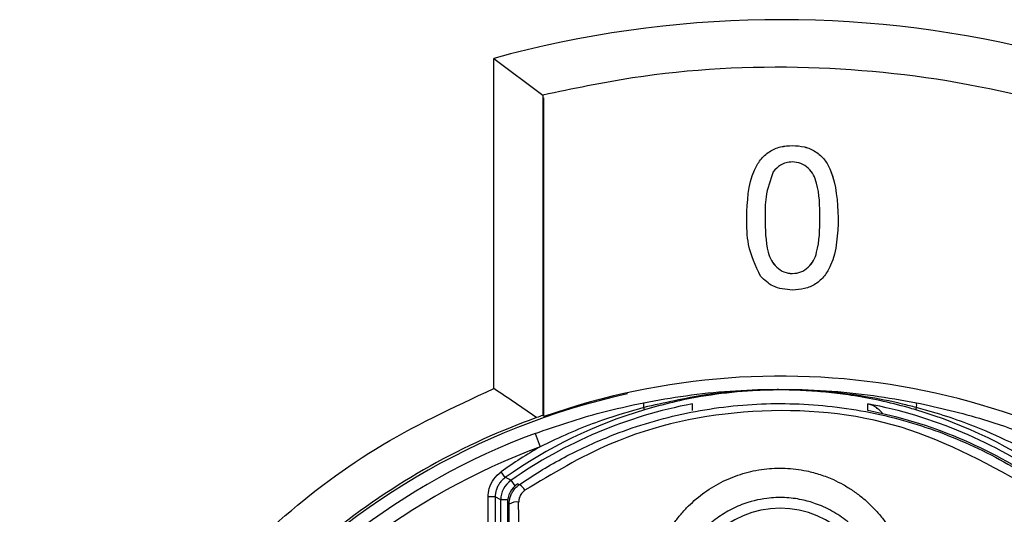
# Model space of a CAD drawing. Header units: millimetres. Extents: x -0.66 to 0.91, y -0.4 to 0.64.
# Tile 58 of 241: x 0.0082 to 0.0289, y 0.0814 to 0.0917. Entities that reach past the tile are written whole.
import ezdxf

# ---------------------------------------------------------------- set-up
doc = ezdxf.new("R2010")
doc.units = ezdxf.units.MM
doc.layers.add('FORMAT', color=7, linetype='Continuous')

msp = doc.modelspace()

# ---------------------------------------------------------------- linework, layer by layer
at = {"layer": 'FORMAT', "color": 7, "linetype": 'Continuous', "lineweight": 25}
for p, q in [((0.018153, 0.083993), (0.018153, 0.090929)), ((0.018153, 0.090929), (0.019188, 0.09016)), ((0.019188, 0.09016), (0.019188, 0.08343)), ((0.019199, 0.090157), (0.019188, 0.09016)), ((0.019206, 0.083403), (0.019206, 0.090099)), ((0.024432, 0.089099), (0.024432, 0.0891)), ((0.023471, 0.08758), (0.023471, 0.08758)), ((0.025009, 0.087581), (0.025009, 0.087581)), ((0.025394, 0.08758), (0.025394, 0.08758)), ((0.024432, 0.086409), (0.024432, 0.086409)), ((0.022327, 0.083672), (0.022326, 0.08353)), ((0.026015, 0.08353), (0.026014, 0.083672)), ((0.019188, 0.08343), (0.019206, 0.083417)), ((0.02132, 0.083547), (0.021306, 0.083594)), ((0.027021, 0.083547), (0.027035, 0.083594)), ((0.019023, 0.083049), (0.019127, 0.082768)), ((0.018396, 0.082123), (0.01831, 0.082245)), ((0.018515, 0.082065), (0.018598, 0.081946)), ((0.018658, 0.081994), (0.018695, 0.081976)), ((0.018185, 0.081715), (0.018035, 0.081715)), ((0.018035, 0.077124), (0.018035, 0.081715)), ((0.018185, 0.081715), (0.018185, 0.077166)), ((0.018302, 0.081655), (0.018185, 0.081715)), ((0.018447, 0.081655), (0.018302, 0.081655)), ((0.018478, 0.081563), (0.018441, 0.081582))]:
    msp.add_line(p, q, dxfattribs=at)
for centre, radius, start, end in [((0.024175, 0.069038), 0.0227043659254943, 349.829273, 105.381256), ((0.024183, 0.069257), 0.0149965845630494, 349.118636, 109.386044), ((0.024171, 0.069227), 0.0150000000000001, 102.347616, 247.039363), ((0.024171, 0.073977), 0.0098689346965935, 100.765278, 124.963927), ((0.021503, 0.083647), 0.0002040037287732, 166.084505, 194.974699), ((0.024171, 0.073977), 0.0098689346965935, 55.036073, 79.234722), ((0.026838, 0.083647), 0.0002040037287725, 345.025301, 13.915495), ((0.024171, 0.073977), 0.0099852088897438, 106.586224, 125.330653), ((0.024171, 0.073977), 0.0097292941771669, 55.486459, 79.069854), ((0.024171, 0.073977), 0.0099852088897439, 54.669347, 73.413776), ((0.024171, 0.069227), 0.0147499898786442, 110.426812, 246.627288), ((0.024171, 0.069227), 0.0144499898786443, 110.426812, 246.112196), ((0.024171, 0.073977), 0.0101351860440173, 119.840896, 125.330653), ((0.018802, 0.081655), 0.0005000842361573, 124.9735, 179.990427), ((-0.002121, 0.040268), 0.0466133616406, 63.723574, 63.886437), ((0.018941, 0.081582), 0.0005000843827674, 124.523214, 179.990326), ((0.018525, 0.081702), 0.0003221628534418, 28.628552, 58.190738), ((0.018633, 0.081342), 0.0002694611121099, 80.311311, 125.016639), ((0.024171, 0.079477), 0.0019999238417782, 0, 180)]:
    msp.add_arc(centre, radius, start, end, dxfattribs=at)
for centre, major_axis, ratio, start_param, end_param in [((0.023918, 0.069236), (0.01495096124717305, -0.0005965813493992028), 0.999858, 1.932317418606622, 1.941958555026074), ((0.017184, 0.064477), (1.47085953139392e-09, 0.07604999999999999), 0.017455, 4.803872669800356, 4.938988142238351), ((0.017384, 0.064477), (1.47085718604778e-09, 0.07625000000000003), 0.017409, 4.803872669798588, 4.938988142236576)]:
    msp.add_ellipse(centre, major_axis=major_axis, ratio=ratio, start_param=start_param, end_param=end_param, dxfattribs=at)
for points, knots in [([(0.0456490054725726, 0.0660864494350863), (0.045748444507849, 0.0671325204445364), (0.0459494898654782, 0.0692474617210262), (0.0456478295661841, 0.0725752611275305), (0.044818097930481, 0.0760018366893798), (0.043360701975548, 0.0793624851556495), (0.0413426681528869, 0.082459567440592), (0.0386560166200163, 0.0853633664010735), (0.0354643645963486, 0.0877137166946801), (0.031907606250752, 0.0894223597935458), (0.0283971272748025, 0.0904310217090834), (0.0247365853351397, 0.0908316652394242), (0.0216481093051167, 0.0906725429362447), (0.0198135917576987, 0.090290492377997), (0.0191880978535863, 0.0901602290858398)], [0, 0, 0, 0, 0.0749181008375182, 0.1514690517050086, 0.2373713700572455, 0.3257685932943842, 0.4117147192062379, 0.5001634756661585, 0.6069276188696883, 0.6925594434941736, 0.7806744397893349, 0.8663010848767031, 0.9544142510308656, 1, 1, 1, 1]), ([(0.0234706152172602, 0.087580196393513), (0.0234820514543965, 0.0879261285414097), (0.0234963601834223, 0.088358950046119), (0.0237509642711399, 0.0888046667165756), (0.0239384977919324, 0.0889817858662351), (0.0241773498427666, 0.0890846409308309), (0.0243471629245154, 0.0890946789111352), (0.0244321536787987, 0.0890997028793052)], [0, 0, 0, 0, 0.4991489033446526, 0.6245224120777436, 0.7495969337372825, 0.8746742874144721, 1, 1, 1, 1]), ([(0.0234706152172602, 0.087579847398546), (0.0234820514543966, 0.0879257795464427), (0.0234963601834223, 0.088358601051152), (0.0237509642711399, 0.0888043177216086), (0.0239384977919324, 0.0889814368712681), (0.0241773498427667, 0.0890842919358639), (0.0243471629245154, 0.0890943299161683), (0.0244321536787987, 0.0890993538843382)], [0, 0, 0, 0, 0.4991489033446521, 0.6245224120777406, 0.7495969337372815, 0.8746742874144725, 1, 1, 1, 1]), ([(0.0244321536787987, 0.0890997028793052), (0.0245171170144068, 0.0890942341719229), (0.0246869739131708, 0.0890833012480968), (0.0249254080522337, 0.0889814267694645), (0.0251173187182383, 0.0888075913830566), (0.025354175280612, 0.0883518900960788), (0.0253761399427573, 0.0879229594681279), (0.0253936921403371, 0.087580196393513)], [0, 0, 0, 0, 0.125373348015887, 0.2506437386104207, 0.375697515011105, 0.5011131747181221, 1, 1, 1, 1]), ([(0.0244321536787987, 0.0890993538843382), (0.0245171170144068, 0.0890938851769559), (0.0246869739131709, 0.0890829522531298), (0.0249254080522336, 0.0889810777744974), (0.0251173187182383, 0.0888072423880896), (0.025354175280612, 0.0883515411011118), (0.0253761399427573, 0.0879226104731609), (0.0253936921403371, 0.087579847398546)], [0, 0, 0, 0, 0.125373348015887, 0.2506437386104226, 0.3756975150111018, 0.5011131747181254, 1, 1, 1, 1]), ([(0.0244279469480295, 0.0887534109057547), (0.0243844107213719, 0.0887505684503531), (0.0242973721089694, 0.0887448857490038), (0.02415086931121, 0.0886827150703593), (0.0240751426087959, 0.0885990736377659), (0.024028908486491, 0.0885480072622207)], [0, 0, 0, 0, 0.2804532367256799, 0.560688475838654, 0.9999999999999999, 0.9999999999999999, 0.9999999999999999, 0.9999999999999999]), ([(0.0250090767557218, 0.0875810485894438), (0.0250063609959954, 0.0878268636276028), (0.0250029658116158, 0.08813417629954), (0.0248822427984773, 0.0884837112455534), (0.0247675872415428, 0.088628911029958), (0.0246121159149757, 0.0887360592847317), (0.024489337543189, 0.0887476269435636), (0.0244279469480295, 0.0887534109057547)], [0, 0, 0, 0, 0.5003519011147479, 0.62552918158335, 0.7505162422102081, 0.8752552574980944, 1, 1, 1, 1]), ([(0.024028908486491, 0.0885480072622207), (0.0239663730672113, 0.088373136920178), (0.0238543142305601, 0.0880597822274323), (0.0238549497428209, 0.0877277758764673), (0.0238552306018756, 0.0875810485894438)], [0, 0, 0, 0, 0.5580587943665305, 1, 1, 1, 1]), ([(0.0237620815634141, 0.0863516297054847), (0.0236597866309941, 0.0865695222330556), (0.0234764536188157, 0.0869600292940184), (0.0234724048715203, 0.0873898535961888), (0.0234706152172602, 0.087579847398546)], [0, 0, 0, 0, 0.5579733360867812, 1, 1, 1, 1]), ([(0.0238552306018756, 0.0875813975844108), (0.0238583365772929, 0.0873366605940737), (0.0238622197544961, 0.0870306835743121), (0.0239787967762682, 0.0866800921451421), (0.0240956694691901, 0.0865373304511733), (0.0242484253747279, 0.0864278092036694), (0.0243709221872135, 0.0864152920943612), (0.0244321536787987, 0.0864090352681)], [0, 0, 0, 0, 0.5003628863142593, 0.6255676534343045, 0.7505383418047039, 0.8753036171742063, 1, 1, 1, 1]), ([(0.0238552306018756, 0.0875810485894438), (0.0238583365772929, 0.0873363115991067), (0.0238622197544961, 0.0870303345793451), (0.0239787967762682, 0.0866797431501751), (0.0240956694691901, 0.0865369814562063), (0.0242484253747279, 0.0864274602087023), (0.0243709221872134, 0.0864149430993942), (0.0244321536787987, 0.086408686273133)], [0, 0, 0, 0, 0.5003628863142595, 0.6255676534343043, 0.7505383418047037, 0.8753036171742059, 1, 1, 1, 1]), ([(0.0244321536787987, 0.0864090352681), (0.024493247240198, 0.0864156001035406), (0.0246154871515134, 0.0864287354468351), (0.0247689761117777, 0.0865370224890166), (0.0248847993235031, 0.0866806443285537), (0.0250024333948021, 0.0870304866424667), (0.0250061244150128, 0.0873365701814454), (0.0250090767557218, 0.0875813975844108)], [0, 0, 0, 0, 0.1246563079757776, 0.2494203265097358, 0.3743873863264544, 0.4995904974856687, 1, 1, 1, 1]), ([(0.0244321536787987, 0.086408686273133), (0.0244932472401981, 0.0864152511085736), (0.0246154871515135, 0.0864283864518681), (0.0247689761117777, 0.0865366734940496), (0.0248847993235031, 0.0866802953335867), (0.025002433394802, 0.0870301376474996), (0.0250061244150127, 0.0873362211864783), (0.0250090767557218, 0.0875810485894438)], [0, 0, 0, 0, 0.1246563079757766, 0.2494203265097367, 0.3743873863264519, 0.4995904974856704, 1, 1, 1, 1]), ([(0.0253936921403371, 0.087579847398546), (0.0253818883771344, 0.0872343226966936), (0.0253671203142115, 0.0868020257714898), (0.0251132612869, 0.0863564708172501), (0.0249258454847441, 0.0861793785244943), (0.0246867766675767, 0.0860773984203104), (0.0245170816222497, 0.0860676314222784), (0.0244321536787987, 0.0860627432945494)], [0, 0, 0, 0, 0.4991146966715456, 0.6244582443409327, 0.7495537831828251, 0.8746582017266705, 1, 1, 1, 1]), ([(0.0244321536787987, 0.0860627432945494), (0.0242878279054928, 0.0860751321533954), (0.0240299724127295, 0.0860972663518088), (0.0238439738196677, 0.086273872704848), (0.0237620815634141, 0.0863516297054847)], [0, 0, 0, 0, 0.5597157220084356, 1, 1, 1, 1]), ([(0.0183191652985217, 0.0543452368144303), (0.0182578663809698, 0.0543641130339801), (0.0173395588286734, 0.0546468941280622), (0.0157078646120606, 0.0555868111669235), (0.0135308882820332, 0.0571683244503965), (0.011664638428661, 0.0591306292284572), (0.0101560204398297, 0.0613720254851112), (0.0090377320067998, 0.0638347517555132), (0.0083573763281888, 0.066452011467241), (0.0081168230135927, 0.0691463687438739), (0.0083415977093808, 0.0718422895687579), (0.0090068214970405, 0.0744652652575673), (0.0101123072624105, 0.0769350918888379), (0.0116083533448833, 0.0791915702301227), (0.0134720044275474, 0.0811500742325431), (0.0156469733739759, 0.0828246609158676), (0.0173077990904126, 0.0835992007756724), (0.0181527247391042, 0.0839932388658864)], [0, 0, 0, 0, 0.0050637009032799, 0.0758583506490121, 0.146682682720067, 0.217507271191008, 0.2883739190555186, 0.3592408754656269, 0.4301384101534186, 0.5010359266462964, 0.5719575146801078, 0.6428789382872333, 0.713815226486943, 0.7847514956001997, 0.855660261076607, 0.9265688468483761, 1, 1, 1, 1]), ([(0.0190514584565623, 0.0833832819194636), (0.0189021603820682, 0.0834862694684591), (0.0186035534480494, 0.0836922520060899), (0.0183030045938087, 0.0838929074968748), (0.0181527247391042, 0.0839932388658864)], [0, 0, 0, 0, 0.499981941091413, 1, 1, 1, 1]), ([(0.0213052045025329, 0.0836958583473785), (0.021599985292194, 0.0837486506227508), (0.0225062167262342, 0.0839109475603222), (0.0234584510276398, 0.0839734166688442), (0.0247756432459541, 0.083980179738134), (0.0257795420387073, 0.0839203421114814), (0.0267352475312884, 0.0837496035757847), (0.0270360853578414, 0.0836958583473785)], [0, 0, 0, 0, 0.1560486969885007, 0.4797335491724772, 0.4941076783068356, 0.8407547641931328, 1, 1, 1, 1]), ([(0.0270351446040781, 0.0835940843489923), (0.0269382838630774, 0.0836189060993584), (0.0265851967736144, 0.0837093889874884), (0.0259756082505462, 0.0838296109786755), (0.0252439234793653, 0.0839236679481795), (0.0246422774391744, 0.0839622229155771), (0.0237757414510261, 0.0839765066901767), (0.0226788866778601, 0.0839077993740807), (0.0217386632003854, 0.0836929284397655), (0.0213061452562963, 0.0835940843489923)], [0, 0, 0, 0, 0.0518050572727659, 0.1888453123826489, 0.3214529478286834, 0.433728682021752, 0.500940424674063, 0.7704245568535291, 1, 1, 1, 1]), ([(0.0270210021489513, 0.0835466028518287), (0.0269682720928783, 0.083562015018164), (0.026719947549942, 0.083634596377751), (0.0262697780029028, 0.0837453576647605), (0.0257124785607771, 0.0838480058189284), (0.0251952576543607, 0.0839141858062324), (0.024719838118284, 0.0839521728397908), (0.0242568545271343, 0.0839667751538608), (0.023807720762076, 0.0839600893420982), (0.0232285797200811, 0.0839261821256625), (0.0225943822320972, 0.0838461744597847), (0.0219090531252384, 0.0837107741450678), (0.0215168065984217, 0.0836014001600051), (0.0213202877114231, 0.0835466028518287)], [0, 0, 0, 0, 0.0284945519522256, 0.1341909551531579, 0.2403200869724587, 0.3224867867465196, 0.4048403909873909, 0.487836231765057, 0.5626847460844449, 0.6377265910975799, 0.7888530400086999, 0.8942135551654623, 1, 1, 1, 1]), ([(0.0186945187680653, 0.0819755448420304), (0.0188374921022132, 0.0820705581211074), (0.019268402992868, 0.0823569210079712), (0.0198809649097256, 0.0826846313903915), (0.0205942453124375, 0.0829991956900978), (0.021495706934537, 0.0833256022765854), (0.022526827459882, 0.0835625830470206), (0.0235797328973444, 0.0836705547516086), (0.0243765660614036, 0.0836863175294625), (0.0251743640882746, 0.083636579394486), (0.0259747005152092, 0.083519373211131), (0.0267595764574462, 0.0833356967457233), (0.0275198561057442, 0.0830900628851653), (0.0282534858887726, 0.082783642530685), (0.0289694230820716, 0.0824178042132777), (0.0294204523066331, 0.0821233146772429), (0.0296467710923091, 0.08197554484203)], [0, 0, 0, 0, 0.0444541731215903, 0.1339815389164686, 0.1790948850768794, 0.2456301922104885, 0.3809172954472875, 0.449837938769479, 0.5173883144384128, 0.5854238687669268, 0.6549875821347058, 0.7250769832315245, 0.7925994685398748, 0.8605918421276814, 0.9300473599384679, 1, 1, 1, 1]), ([(0.0190227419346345, 0.083049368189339), (0.0194829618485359, 0.0832078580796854), (0.0202332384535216, 0.0834662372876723), (0.0210063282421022, 0.0836318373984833), (0.0213052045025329, 0.0836958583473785)], [0, 0, 0, 0, 0.613400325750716, 1, 1, 1, 1]), ([(0.0263248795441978, 0.083463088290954), (0.0263243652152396, 0.0834639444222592), (0.0263038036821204, 0.083498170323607), (0.0262538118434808, 0.0835474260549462), (0.026178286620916, 0.0836072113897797), (0.0260984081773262, 0.0836477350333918), (0.0260435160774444, 0.0836654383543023), (0.0260150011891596, 0.0836718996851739), (0.0260140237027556, 0.0836721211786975)], [0, 0, 0, 0, 0.0065073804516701, 0.2601481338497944, 0.5174032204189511, 0.7536901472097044, 0.9915565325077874, 1, 1, 1, 1]), ([(0.0270360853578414, 0.0836958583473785), (0.0275097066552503, 0.0835898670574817), (0.0282819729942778, 0.0834170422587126), (0.029029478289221, 0.0831519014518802), (0.0293185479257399, 0.0830493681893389)], [0, 0, 0, 0, 0.613287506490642, 1, 1, 1, 1]), ([(0.0295338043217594, 0.0818561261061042), (0.0286188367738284, 0.0823663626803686), (0.0267886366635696, 0.083386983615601), (0.0236015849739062, 0.0836678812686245), (0.0208521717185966, 0.083083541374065), (0.0193904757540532, 0.0822060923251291), (0.0188074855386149, 0.0818561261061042)], [0, 0, 0, 0, 0.274850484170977, 0.5497805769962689, 0.820432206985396, 1, 1, 1, 1]), ([(0.0213061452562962, 0.0835940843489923), (0.0210152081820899, 0.0835095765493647), (0.0203312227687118, 0.0833109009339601), (0.0196118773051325, 0.0830080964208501), (0.0191862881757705, 0.0827973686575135), (0.0191274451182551, 0.0827682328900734)], [0, 0, 0, 0, 0.3894486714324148, 0.915583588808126, 1, 1, 1, 1]), ([(0.0292138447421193, 0.0827682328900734), (0.0289440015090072, 0.0828959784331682), (0.0283012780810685, 0.0832002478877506), (0.02756234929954, 0.0834511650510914), (0.0270998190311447, 0.0835765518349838), (0.0270351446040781, 0.0835940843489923)], [0, 0, 0, 0, 0.3836608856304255, 0.913818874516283, 0.9999999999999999, 0.9999999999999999, 0.9999999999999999, 0.9999999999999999]), ([(0.0190514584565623, 0.0833832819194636), (0.0188206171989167, 0.0832957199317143), (0.0178112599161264, 0.082912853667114), (0.0160876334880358, 0.0820070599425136), (0.0140668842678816, 0.0804802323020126), (0.0123165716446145, 0.0786155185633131), (0.0109162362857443, 0.076503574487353), (0.0098807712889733, 0.0741647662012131), (0.009258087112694, 0.071707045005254), (0.009055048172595, 0.0691560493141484), (0.009281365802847, 0.066629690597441), (0.009934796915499, 0.0641542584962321), (0.010985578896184, 0.0618454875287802), (0.0124214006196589, 0.0597241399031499), (0.0141807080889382, 0.05790105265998), (0.016157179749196, 0.056401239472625), (0.0176169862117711, 0.0557242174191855), (0.0183191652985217, 0.0553985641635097)], [0, 0, 0, 0, 0.020577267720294, 0.08997444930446, 0.1613838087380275, 0.230790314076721, 0.3022069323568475, 0.3716611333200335, 0.4431271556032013, 0.5126220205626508, 0.584131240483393, 0.6536421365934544, 0.7251696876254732, 0.7946642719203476, 0.866176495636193, 0.9356297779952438, 1, 1, 1, 1]), ([(0.0180354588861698, 0.0817152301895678), (0.0180405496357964, 0.0817755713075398), (0.0180517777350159, 0.0819086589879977), (0.0181438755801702, 0.0821010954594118), (0.0182543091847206, 0.0821973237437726), (0.0183095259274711, 0.0822454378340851)], [0, 0, 0, 0, 0.2931541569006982, 0.6465774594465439, 1, 1, 1, 1]), ([(0.0214336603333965, 0.0795759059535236), (0.0214347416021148, 0.079629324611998), (0.0214369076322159, 0.0797363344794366), (0.021454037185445, 0.0799191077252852), (0.0214869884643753, 0.0801236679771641), (0.021543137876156, 0.0803490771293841), (0.0216188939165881, 0.0805716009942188), (0.0217125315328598, 0.0807847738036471), (0.0218220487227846, 0.0809864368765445), (0.0219464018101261, 0.0811766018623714), (0.0220878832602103, 0.0813581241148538), (0.0222429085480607, 0.081525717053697), (0.0224644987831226, 0.0817288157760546), (0.0227095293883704, 0.0819036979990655), (0.0230385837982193, 0.0820815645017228), (0.0233189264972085, 0.0821911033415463), (0.0236093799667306, 0.0822650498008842), (0.023905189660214, 0.0823146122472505), (0.0242064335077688, 0.0823272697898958), (0.0245055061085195, 0.0823028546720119), (0.0247521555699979, 0.0822617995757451), (0.0250167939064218, 0.0821910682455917), (0.0252730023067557, 0.082091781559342), (0.0254999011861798, 0.0819775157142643), (0.0256996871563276, 0.0818545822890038), (0.0258901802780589, 0.0817134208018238), (0.0260677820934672, 0.0815561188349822), (0.0262304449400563, 0.0813848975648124), (0.0263780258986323, 0.0812003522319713), (0.0265105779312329, 0.0810016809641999), (0.0266248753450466, 0.0807930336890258), (0.0267200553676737, 0.0805772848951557), (0.0267964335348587, 0.0803551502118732), (0.026854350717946, 0.0801247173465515), (0.026887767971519, 0.0799156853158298), (0.0269045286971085, 0.0797321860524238), (0.0269065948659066, 0.0796280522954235), (0.0269076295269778, 0.0795759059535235)], [0, 0, 0, 0, 0.0187833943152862, 0.0376274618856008, 0.0645297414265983, 0.0916112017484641, 0.1192582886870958, 0.1471015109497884, 0.1733327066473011, 0.1997341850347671, 0.2266768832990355, 0.2538090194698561, 0.2794118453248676, 0.3314423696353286, 0.3579346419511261, 0.4090488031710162, 0.4349908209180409, 0.4613112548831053, 0.5123952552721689, 0.5383312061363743, 0.5646513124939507, 0.5985300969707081, 0.6327234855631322, 0.6595005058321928, 0.6864777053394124, 0.714079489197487, 0.7418935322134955, 0.7690923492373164, 0.79648754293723, 0.8244953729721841, 0.8527118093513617, 0.879896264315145, 0.9072675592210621, 0.9352249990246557, 0.9633838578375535, 0.9816639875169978, 1, 1, 1, 1]), ([(0.0183962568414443, 0.0821230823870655), (0.0183744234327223, 0.0821059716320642), (0.0183301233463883, 0.0820712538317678), (0.0182761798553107, 0.0820062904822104), (0.0182327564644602, 0.081933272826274), (0.0182045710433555, 0.0818588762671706), (0.0181882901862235, 0.0817853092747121), (0.0181863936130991, 0.0817387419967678), (0.0181854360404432, 0.0817152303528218)], [0, 0, 0, 0, 0.1742429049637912, 0.3535396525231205, 0.5277804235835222, 0.707075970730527, 0.8521037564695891, 1, 1, 1, 1]), ([(0.0184780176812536, 0.0815625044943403), (0.0184782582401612, 0.0815747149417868), (0.0184789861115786, 0.0816116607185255), (0.0184864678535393, 0.0816608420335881), (0.0184993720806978, 0.0817101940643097), (0.0185125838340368, 0.0817480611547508), (0.0185294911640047, 0.0817861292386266), (0.0185497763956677, 0.0818230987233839), (0.0185731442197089, 0.081858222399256), (0.0185992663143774, 0.0818911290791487), (0.0186281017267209, 0.0819217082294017), (0.0186596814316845, 0.0819503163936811), (0.0186828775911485, 0.0819671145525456), (0.0186945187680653, 0.0819755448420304)], [0, 0, 0, 0, 0.0756628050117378, 0.2289368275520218, 0.3066800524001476, 0.3915592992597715, 0.4770111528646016, 0.5642733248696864, 0.6521636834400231, 0.73757012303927, 0.8235713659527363, 0.9114578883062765, 1, 1, 1, 1]), ([(0.0188074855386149, 0.0818561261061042), (0.0187941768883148, 0.0818459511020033), (0.0187671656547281, 0.0818252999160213), (0.0187343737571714, 0.0817865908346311), (0.0187079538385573, 0.0817431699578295), (0.0186902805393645, 0.081698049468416), (0.0186797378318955, 0.0816522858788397), (0.0186785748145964, 0.0816224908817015), (0.0186779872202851, 0.0816074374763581)], [0, 0, 0, 0, 0.1704115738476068, 0.3458672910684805, 0.5163895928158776, 0.6916541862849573, 0.844213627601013, 1, 1, 1, 1]), ([(0.0183068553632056, 0.0727897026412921), (0.0183058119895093, 0.0744444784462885), (0.0183039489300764, 0.0773992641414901), (0.0183023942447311, 0.080354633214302), (0.0183017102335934, 0.0816548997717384)], [0, 0, 0, 0, 0.560032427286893, 1, 1, 1, 1]), ([(0.0184413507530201, 0.0815818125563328), (0.0184405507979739, 0.0797847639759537), (0.0184391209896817, 0.0765727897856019), (0.018434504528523, 0.0733708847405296), (0.0184324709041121, 0.0719603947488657)], [0, 0, 0, 0, 0.5594841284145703, 0.9999999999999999, 0.9999999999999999, 0.9999999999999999, 0.9999999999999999]), ([(0.0264077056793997, 0.0794768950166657), (0.0264068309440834, 0.079519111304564), (0.0264050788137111, 0.0796036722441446), (0.0263914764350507, 0.0797504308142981), (0.0263648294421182, 0.0799167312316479), (0.0263186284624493, 0.0801017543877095), (0.0262560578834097, 0.0802843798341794), (0.0261779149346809, 0.0804606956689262), (0.0260854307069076, 0.0806287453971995), (0.025979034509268, 0.0807883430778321), (0.0258575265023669, 0.0809403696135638), (0.0257238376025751, 0.0810804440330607), (0.025580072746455, 0.0812072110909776), (0.0254269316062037, 0.0813208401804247), (0.0252620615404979, 0.0814225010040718), (0.0250918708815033, 0.0815079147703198), (0.0248817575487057, 0.081592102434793), (0.0246097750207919, 0.0816683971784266), (0.0243269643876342, 0.0817037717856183), (0.0240818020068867, 0.081704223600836), (0.02377645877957, 0.0816794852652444), (0.0234752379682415, 0.0816039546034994), (0.0231965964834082, 0.0814831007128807), (0.0230352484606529, 0.0813968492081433), (0.0228818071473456, 0.0812980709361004), (0.0227356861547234, 0.0811861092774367), (0.0225988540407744, 0.081062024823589), (0.0224728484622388, 0.0809272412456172), (0.0223579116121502, 0.0807820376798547), (0.0222544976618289, 0.080626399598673), (0.0221641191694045, 0.0804619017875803), (0.02208781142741, 0.0802903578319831), (0.0220257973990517, 0.0801120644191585), (0.0219785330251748, 0.0799271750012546), (0.0219506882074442, 0.0797578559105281), (0.0219363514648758, 0.0796073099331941), (0.0219345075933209, 0.0795204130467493), (0.0219335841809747, 0.0794768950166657)], [0, 0, 0, 0, 0.0183071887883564, 0.036670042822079, 0.0639080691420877, 0.0913300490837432, 0.1193327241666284, 0.1475367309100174, 0.1747787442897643, 0.2022095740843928, 0.2302437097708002, 0.2584901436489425, 0.285264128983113, 0.3122300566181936, 0.3398133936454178, 0.3676154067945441, 0.3929471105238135, 0.4355539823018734, 0.4865024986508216, 0.5123736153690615, 0.5386328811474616, 0.6153959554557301, 0.6416700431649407, 0.6672582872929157, 0.6930209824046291, 0.7193240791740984, 0.7458096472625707, 0.7720710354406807, 0.7985073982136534, 0.8254867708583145, 0.8526502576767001, 0.8796020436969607, 0.9067336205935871, 0.934428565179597, 0.9623170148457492, 0.981128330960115, 1, 1, 1, 1])]:
    msp.add_open_spline(points, degree=3, knots=knots, dxfattribs=at)

doc.saveas('drawing.dxf')
